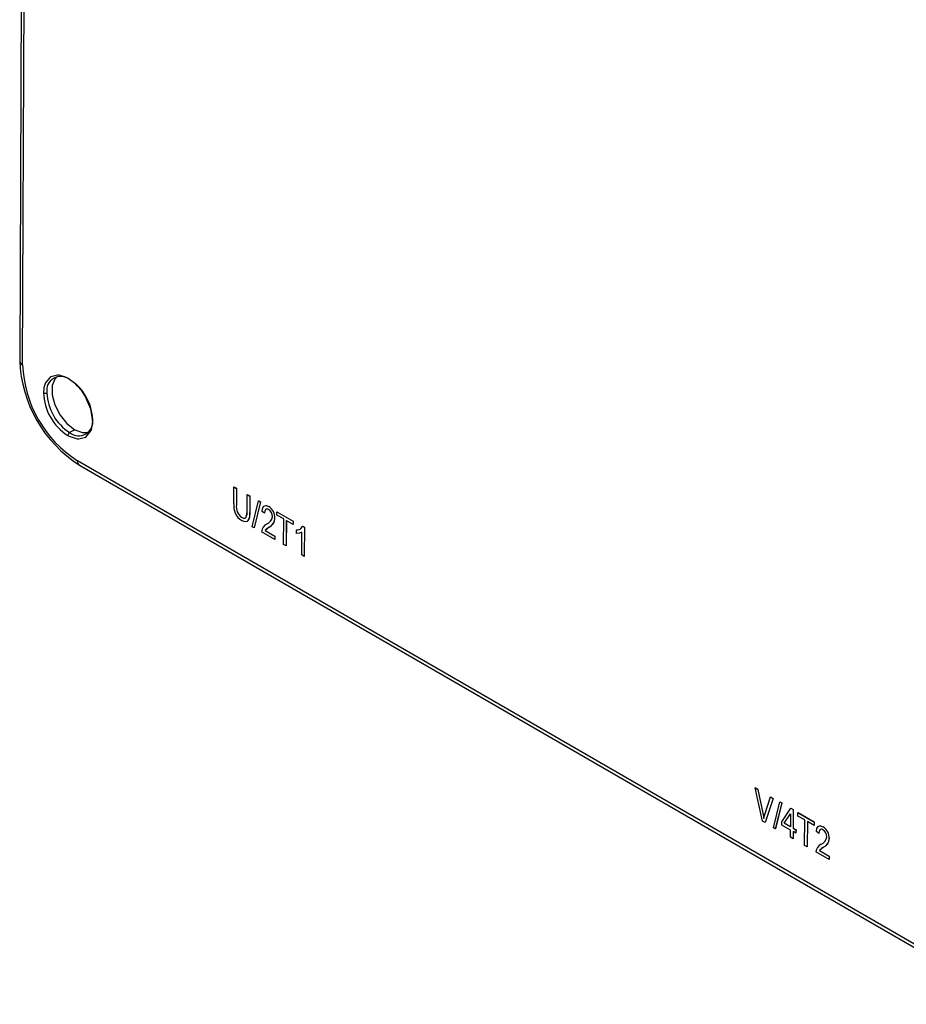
# Model space of a CAD drawing. Header units: millimetres. Extents: x 0 to 1676, y 0 to 1295.
# Tile 37 of 64: x 627 to 717, y 775 to 875. Entities that reach past the tile are written whole.
import ezdxf

# ---------------------------------------------------------------- set-up
doc = ezdxf.new("R2010")
doc.units = ezdxf.units.MM
doc.header["$LTSCALE"] = 6

msp = doc.modelspace()

# ---------------------------------------------------------------- linework, layer by layer
for p, q in [((627.622, 1031.692), (626.758, 840.66)), ((627.051, 840.252), (627.915, 1031.283)), ((632.378, 833.617), (631.863, 833.323)), ((727.841, 775.507), (632.672, 830.447)), ((632.88, 829.985), (728.186, 774.965)), ((648.636, 826.091), (648.643, 827.785)), ((648.647, 827.788), (648.643, 827.785)), ((648.643, 827.785), (648.908, 827.633)), ((648.647, 827.788), (648.911, 827.635)), ((648.908, 827.633), (648.9, 825.937)), ((648.911, 827.635), (648.904, 825.939)), ((648.911, 827.635), (648.908, 827.633)), ((649.99, 825.308), (649.997, 827.004)), ((650.001, 827.006), (649.997, 827.004)), ((649.997, 827.004), (650.261, 826.851)), ((650.001, 827.006), (650.265, 826.854)), ((650.261, 826.851), (650.254, 825.157)), ((650.265, 826.854), (650.257, 825.159)), ((650.265, 826.854), (650.261, 826.851)), ((650.516, 823.715), (651.165, 826.368)), ((651.368, 826.251), (650.719, 823.598)), ((651.371, 826.253), (650.723, 823.6)), ((651.165, 826.368), (651.169, 826.37)), ((651.165, 826.368), (651.368, 826.251)), ((651.169, 826.37), (651.371, 826.253)), ((651.371, 826.253), (651.368, 826.251)), ((648.904, 825.939), (648.9, 825.937)), ((651.776, 825.095), (651.512, 825.286)), ((652.197, 825.777), (652.193, 825.775)), ((653.034, 824.906), (653.035, 825.25)), ((653.039, 825.252), (653.035, 825.25)), ((653.035, 825.25), (654.686, 824.297)), ((653.039, 825.252), (654.69, 824.299)), ((649.428, 824.692), (649.424, 824.69)), ((650.257, 825.159), (650.254, 825.157)), ((651.78, 825.097), (651.776, 825.095)), ((652.837, 824.58), (652.833, 824.578)), ((653.727, 824.506), (653.034, 824.906)), ((653.715, 821.906), (653.727, 824.506)), ((653.991, 824.353), (653.979, 821.754)), ((653.995, 824.351), (653.983, 821.756)), ((654.685, 823.953), (653.991, 824.353)), ((654.686, 824.297), (654.685, 823.953)), ((654.69, 824.299), (654.686, 824.297)), ((654.69, 824.299), (654.688, 823.955)), ((650.719, 823.598), (650.516, 823.715)), ((650.723, 823.6), (650.719, 823.598)), ((652.824, 822.421), (651.47, 823.203)), ((651.838, 823.339), (651.835, 823.337)), ((651.835, 823.337), (652.825, 822.765)), ((652.233, 823.684), (651.838, 823.339)), ((651.838, 823.339), (652.829, 822.767)), ((652.233, 823.684), (652.23, 823.682)), ((654.688, 823.955), (654.685, 823.953)), ((655.044, 823.017), (655.046, 823.361)), ((655.05, 823.363), (655.046, 823.361)), ((655.05, 823.363), (655.308, 823.447)), ((655.473, 823.547), (655.674, 823.769)), ((655.564, 820.839), (655.575, 823.171)), ((655.674, 823.769), (655.671, 823.767)), ((655.671, 823.767), (655.842, 823.668)), ((655.674, 823.769), (655.846, 823.67)), ((655.842, 823.668), (655.828, 820.686)), ((655.846, 823.67), (655.832, 820.688)), ((655.846, 823.67), (655.842, 823.668)), ((652.825, 822.765), (652.824, 822.421)), ((652.827, 822.423), (652.824, 822.421)), ((652.829, 822.767), (652.825, 822.765)), ((652.829, 822.767), (652.827, 822.423)), ((655.325, 823.055), (655.048, 823.019)), ((653.979, 821.754), (653.715, 821.906)), ((653.983, 821.756), (653.979, 821.754)), ((655.828, 820.686), (655.564, 820.839)), ((655.828, 820.686), (655.832, 820.688)), ((701.894, 797.049), (701.89, 797.047)), ((702.637, 793.664), (701.89, 797.047)), ((702.162, 796.89), (701.89, 797.047)), ((701.894, 797.049), (702.166, 796.892)), ((702.162, 796.89), (702.166, 796.892)), ((702.162, 796.89), (702.661, 794.461)), ((702.166, 796.892), (702.665, 794.463)), ((702.875, 794.337), (703.45, 796.146)), ((703.453, 796.148), (703.45, 796.146)), ((703.45, 796.146), (703.724, 795.988)), ((703.453, 796.148), (703.728, 795.99)), ((703.724, 795.988), (702.91, 793.507)), ((703.728, 795.99), (702.914, 793.509)), ((703.728, 795.99), (703.724, 795.988)), ((703.738, 792.991), (704.386, 795.644)), ((704.589, 795.527), (703.94, 792.874)), ((704.593, 795.529), (703.944, 792.876)), ((704.386, 795.644), (704.39, 795.646)), ((704.386, 795.644), (704.589, 795.527)), ((704.39, 795.646), (704.593, 795.529)), ((704.593, 795.529), (704.589, 795.527)), ((702.665, 794.463), (702.661, 794.461)), ((702.661, 794.461), (702.761, 793.938)), ((702.665, 794.463), (702.765, 793.94)), ((704.597, 793.606), (705.512, 794.994)), ((704.858, 793.456), (705.495, 794.422)), ((704.861, 793.458), (705.495, 794.418)), ((705.495, 794.422), (705.489, 793.091)), ((705.512, 794.994), (705.516, 794.996)), ((705.512, 794.994), (705.761, 794.85)), ((705.516, 794.996), (705.765, 794.852)), ((705.761, 794.85), (705.753, 792.939)), ((705.765, 794.852), (705.756, 792.941)), ((705.765, 794.852), (705.761, 794.85)), ((706.255, 794.182), (706.257, 794.526)), ((706.948, 793.782), (706.255, 794.182)), ((706.26, 794.528), (706.257, 794.526)), ((706.257, 794.526), (707.908, 793.573)), ((706.26, 794.528), (707.911, 793.575)), ((702.91, 793.507), (702.637, 793.664)), ((702.914, 793.509), (702.91, 793.507)), ((704.596, 793.262), (704.597, 793.606)), ((705.487, 792.747), (704.596, 793.262)), ((704.858, 793.456), (704.861, 793.458)), ((705.489, 793.091), (704.858, 793.456)), ((705.489, 793.095), (704.861, 793.458)), ((706.937, 791.182), (706.948, 793.782)), ((707.213, 793.629), (707.201, 791.03)), ((707.216, 793.627), (707.204, 791.032)), ((707.906, 793.229), (707.213, 793.629)), ((707.908, 793.573), (707.906, 793.229)), ((707.91, 793.231), (707.906, 793.229)), ((707.911, 793.575), (707.908, 793.573)), ((707.911, 793.575), (707.91, 793.231)), ((708.819, 793.089), (708.816, 793.087)), ((703.94, 792.874), (703.738, 792.991)), ((703.944, 792.876), (703.94, 792.874)), ((705.484, 792.021), (705.487, 792.747)), ((705.748, 791.868), (705.484, 792.021)), ((705.751, 792.595), (705.748, 791.868)), ((706.048, 792.423), (705.751, 792.595)), ((705.755, 792.593), (705.752, 791.871)), ((705.756, 792.941), (705.753, 792.939)), ((705.753, 792.939), (706.05, 792.767)), ((705.756, 792.941), (706.054, 792.769)), ((706.05, 792.767), (706.048, 792.423)), ((706.052, 792.425), (706.048, 792.423)), ((706.054, 792.769), (706.05, 792.767)), ((706.054, 792.769), (706.052, 792.425)), ((708.399, 792.408), (708.135, 792.599)), ((708.402, 792.41), (708.399, 792.408)), ((705.752, 791.871), (705.748, 791.868)), ((707.201, 791.03), (706.937, 791.182)), ((707.204, 791.032), (707.201, 791.03)), ((708.856, 790.996), (708.461, 790.652)), ((708.856, 790.996), (708.852, 790.994)), ((709.459, 791.893), (709.456, 791.89)), ((709.446, 789.734), (708.092, 790.515)), ((708.461, 790.652), (708.457, 790.649)), ((708.457, 790.649), (709.448, 790.078)), ((708.461, 790.652), (709.451, 790.08)), ((709.448, 790.078), (709.446, 789.734)), ((709.451, 790.08), (709.448, 790.078)), ((709.451, 790.08), (709.45, 789.736)), ((709.45, 789.736), (709.446, 789.734))]:
    msp.add_line(p, q)
at = {"flags": 128}
for points in [[(634.219, 834.48), (634.032, 835.706), (633.491, 836.966), (633.47, 837.003), (633.093, 837.574), (632.64, 838.108), (632.488, 838.259), (631.715, 838.847), (631.71, 838.85), (631.676, 838.869), (631.583, 838.919), (630.787, 839.177), (630.616, 839.189), (629.931, 839.021), (629.887, 838.994), (629.366, 838.357), (629.36, 838.341), (629.317, 838.23), (629.23, 837.902), (629.185, 837.386)], [(630.511, 839.019), (630.37, 838.851), (630.088, 838.127), (630.083, 837.186), (630.357, 836.142), (630.877, 835.119), (631.578, 834.242), (632.378, 833.617)], [(631.688, 833.019), (631.692, 833.017), (631.724, 832.999), (631.815, 832.949), (632.616, 832.689), (632.787, 832.677), (633.472, 832.845), (633.516, 832.872), (634.037, 833.509), (634.043, 833.525), (634.087, 833.636), (634.173, 833.964), (634.219, 834.48)], [(632.378, 833.617), (633.179, 833.318), (633.755, 833.34)], [(649.424, 824.69), (649.567, 824.621), (649.704, 824.589), (649.822, 824.613), (649.904, 824.703), (649.973, 824.985), (649.99, 825.308)], [(649.908, 824.71), (649.977, 824.987), (649.993, 825.31)], [(651.512, 825.286), (651.563, 825.582), (651.691, 825.802), (651.793, 825.859), (651.915, 825.873), (652.193, 825.775)], [(651.516, 825.288), (651.566, 825.584), (651.694, 825.804), (651.796, 825.861), (651.919, 825.875), (652.197, 825.777)], [(652.182, 825.474), (652.085, 825.516), (652, 825.527), (651.927, 825.508), (651.866, 825.459), (651.796, 825.3), (651.776, 825.095)], [(652.186, 825.476), (652.092, 825.518), (652.007, 825.529), (651.932, 825.51), (651.87, 825.461), (651.804, 825.32), (651.78, 825.097)], [(650.254, 825.157), (650.226, 824.712), (650.109, 824.351), (649.986, 824.243), (649.826, 824.206), (649.641, 824.241), (649.443, 824.335)], [(652.23, 823.682), (652.014, 823.535), (651.835, 823.337)], [(655.575, 823.171), (655.329, 823.054), (655.044, 823.017)], [(655.046, 823.361), (655.41, 823.479), (655.671, 823.767)], [(702.761, 793.938), (702.816, 794.14), (702.875, 794.337)], [(708.135, 792.599), (708.185, 792.895), (708.313, 793.115), (708.415, 793.172), (708.538, 793.186), (708.816, 793.087)], [(708.138, 792.601), (708.189, 792.897), (708.317, 793.117), (708.419, 793.174), (708.541, 793.188), (708.819, 793.089)], [(708.805, 792.787), (708.708, 792.829), (708.623, 792.84), (708.55, 792.821), (708.489, 792.772), (708.418, 792.612), (708.399, 792.408)], [(708.808, 792.789), (708.715, 792.83), (708.629, 792.842), (708.554, 792.822), (708.492, 792.774), (708.426, 792.633), (708.402, 792.41)], [(708.852, 790.994), (708.637, 790.848), (708.457, 790.649)]]:
    msp.add_lwpolyline(points, dxfattribs=at)
for centre, radius, start, end in [((640.047, 841.188), 13.3, 182.27203, 237.38948), ((627.236, 840.694), 0.479, 184.02516, 247.26279), ((639.264, 840.74), 12.223, 182.28931, 237.36475), ((630.962, 837.616), 1.446, 53.54927, 189.26124), ((629.109, 834.469), 5.111, 2.37922, 47.99866), ((634.634, 837.609), 5.454, 182.34583, 237.30822), ((629.363, 837.73), 0.387, 242.61934, 296.45951), ((634.594, 837.586), 5.063, 182.29769, 237.35636), ((632.778, 834.455), 1.455, 231.05008, 8.95923), ((634.256, 834.581), 0.108, 112.0356, 249.70696), ((632.073, 833), 0.385, 123.05766, 177.17329), ((633.152, 830.384), 0.483, 172.5514, 235.73512), ((650.42, 825.847), 1.801, 172.2023, 237.12579), ((650.146, 825.727), 1.263, 170.42858, 235.16144), ((650.149, 825.729), 1.263, 170.43184, 235.15819), ((651.714, 824.758), 0.856, 358.54159, 56.82938), ((651.437, 824.601), 1.396, 359.07129, 57.21938), ((651.441, 824.603), 1.396, 359.07129, 57.21938), ((649.695, 825.014), 0.418, 230.31228, 276.93437), ((649.262, 824.936), 1.02, 322.84936, 12.66429), ((651.702, 824.814), 0.871, 289.73044, 354.89235), ((651.844, 824.593), 0.99, 292.96178, 359.11014), ((651.847, 824.595), 0.99, 292.96178, 359.11014), ((652.355, 823.185), 0.885, 113.92701, 178.87004), ((708.06, 791.913), 1.396, 359.07129, 57.21938), ((708.063, 791.915), 1.396, 359.07129, 57.21938), ((708.324, 792.126), 0.871, 289.73044, 354.89235), ((708.336, 792.071), 0.856, 358.54159, 56.82938), ((708.977, 790.498), 0.885, 113.92701, 178.87004), ((708.466, 791.906), 0.99, 292.96178, 359.11014), ((708.47, 791.908), 0.99, 292.96178, 359.11014)]:
    msp.add_arc(centre, radius, start, end)

doc.saveas('drawing.dxf')
